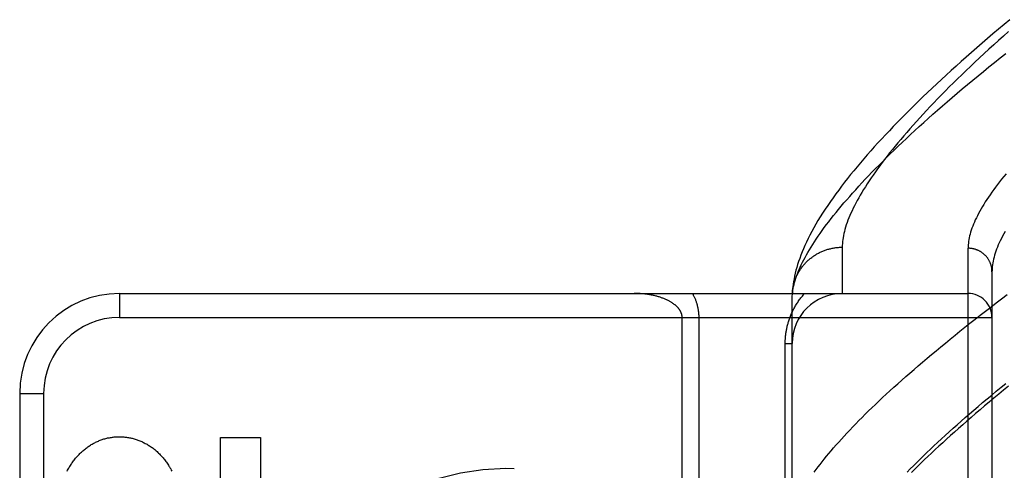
# Model space of a CAD drawing. Header units: inches. Extents: x 0 to 243, y 0 to 157.
# Tile 186 of 256: x 100.912 to 102.145, y 87.725 to 88.289. Entities that reach past the tile are written whole.
import ezdxf

# ---------------------------------------------------------------- set-up
doc = ezdxf.new("R2010")
doc.units = ezdxf.units.IN
doc.header["$LTSCALE"] = 13.357143
doc.header["$MEASUREMENT"] = 0
doc.linetypes.add('HIDDEN', pattern=[0.2, 0.1, -0.1])
doc.layers.add('RIGHTHAND_DOOR_ASSEMBLY', color=7, linetype='CONTINUOUS')

msp = doc.modelspace()

# ---------------------------------------------------------------- linework, layer by layer
at = {"layer": 'RIGHTHAND_DOOR_ASSEMBLY', "color": 8, "linetype": 'HIDDEN'}
for p, q in [((101.9417, 88.0043), (101.9417, 87.9464)), ((102.0992, 86.8899), (102.0992, 88.003)), ((102.1292, 87.9736), (102.1292, 86.9193)), ((101.0372, 87.9464), (102.0992, 87.9464)), ((101.0372, 87.9464), (101.0372, 87.9164)), ((101.8792, 87.9431), (101.8793, 87.9455)), ((101.8792, 87.6027), (101.8792, 87.9431)), ((101.0372, 87.9164), (102.1292, 87.9164)), ((101.7413, 87.6678), (101.7413, 87.9164)), ((101.7625, 87.6444), (101.7625, 87.9164)), ((101.8704, 87.8839), (101.8792, 87.8839)), ((101.8704, 87.6027), (101.8704, 87.8839)), ((100.9122, 87.8214), (100.9422, 87.8214)), ((100.9122, 87.8214), (100.9122, 87.0714)), ((100.9422, 87.8214), (100.9422, 87.0714)), ((101.1636, 87.7662), (101.2137, 87.7662)), ((101.1636, 87.6433), (101.1636, 87.7662)), ((101.2137, 87.7662), (101.2137, 87.6439))]:
    msp.add_line(p, q, dxfattribs=at)
for points in [[(102.1516, 88.2891), (102.1445, 88.2832), (102.1374, 88.2773), (102.1304, 88.2714), (102.1236, 88.2656), (102.1168, 88.2597), (102.1101, 88.2539), (102.1035, 88.2482), (102.097, 88.2424), (102.0906, 88.2368), (102.0843, 88.2311), (102.0781, 88.2255), (102.072, 88.2199), (102.0659, 88.2143), (102.06, 88.2088), (102.0542, 88.2033), (102.0484, 88.1978), (102.0428, 88.1924), (102.0372, 88.187), (102.0317, 88.1816), (102.0263, 88.1763), (102.021, 88.171), (102.0158, 88.1658), (102.0107, 88.1605), (102.0057, 88.1553), (102.0008, 88.1502), (101.9959, 88.1451), (101.9912, 88.14), (101.9865, 88.1349), (101.9819, 88.1298), (101.9774, 88.1248), (101.973, 88.1198), (101.9687, 88.1149), (101.9645, 88.1099), (101.9603, 88.105), (101.9563, 88.1001), (101.9523, 88.0952), (101.9484, 88.0904), (101.9446, 88.0856), (101.9409, 88.0807), (101.9373, 88.0759), (101.9337, 88.0711), (101.9303, 88.0663), (101.9269, 88.0615), (101.9236, 88.0567), (101.9204, 88.0519), (101.9172, 88.0471), (101.9143, 88.0424), (101.9114, 88.0377), (101.9086, 88.033), (101.906, 88.0284), (101.9035, 88.0239), (101.9012, 88.0195), (101.899, 88.0151), (101.8969, 88.0108), (101.895, 88.0066), (101.8932, 88.0025), (101.8915, 87.9984), (101.8899, 87.9944), (101.8885, 87.9904), (101.8871, 87.9866), (101.8859, 87.9828), (101.8848, 87.979), (101.8838, 87.9754), (101.8829, 87.9717), (101.8822, 87.9682), (101.8815, 87.9647), (101.8809, 87.9613), (101.8804, 87.9579), (101.88, 87.9547), (101.8797, 87.9515), (101.8794, 87.9484), (101.8793, 87.9455)], [(102.1499, 88.2742), (102.1436, 88.2686), (102.1374, 88.263), (102.1313, 88.2575), (102.1253, 88.2521), (102.1194, 88.2467), (102.1136, 88.2413), (102.1079, 88.236), (102.1023, 88.2307), (102.0968, 88.2254), (102.0914, 88.2202), (102.0861, 88.2151), (102.0809, 88.21), (102.0758, 88.2049), (102.0708, 88.1999), (102.0659, 88.195), (102.0612, 88.1901), (102.0565, 88.1852), (102.0519, 88.1804), (102.0474, 88.1756), (102.043, 88.1709), (102.0387, 88.1662), (102.0345, 88.1616), (102.0304, 88.1571), (102.0264, 88.1525), (102.0225, 88.1481), (102.0187, 88.1437), (102.015, 88.1393), (102.0114, 88.135), (102.0079, 88.1307), (102.0045, 88.1265), (102.0011, 88.1224), (101.9979, 88.1183), (101.9948, 88.1142), (101.9917, 88.1102), (101.9888, 88.1063), (101.9859, 88.1024), (101.9832, 88.0985), (101.9805, 88.0947), (101.9779, 88.091), (101.9754, 88.0873), (101.973, 88.0836), (101.9707, 88.08), (101.9685, 88.0765), (101.9664, 88.073), (101.9643, 88.0696), (101.9624, 88.0662), (101.9605, 88.0628), (101.9588, 88.0595), (101.9571, 88.0563), (101.9555, 88.0531), (101.954, 88.05), (101.9526, 88.0469), (101.9513, 88.0439), (101.95, 88.0409), (101.9489, 88.038), (101.9478, 88.0351), (101.9468, 88.0322), (101.946, 88.0294), (101.9451, 88.0267), (101.9444, 88.024), (101.9438, 88.0214), (101.9432, 88.0188), (101.9428, 88.0162), (101.9424, 88.0138), (101.9421, 88.0113), (101.9419, 88.0089), (101.9418, 88.0066), (101.9417, 88.0043)], [(101.8792, 87.9431), (101.8794, 87.9454), (101.8796, 87.9477), (101.8799, 87.9501), (101.8803, 87.9525), (101.8808, 87.955), (101.8814, 87.9575), (101.882, 87.9601), (101.8828, 87.9627), (101.8836, 87.9654), (101.8845, 87.9681), (101.8856, 87.9709), (101.8867, 87.9737), (101.8879, 87.9765), (101.8891, 87.9795), (101.8905, 87.9824), (101.892, 87.9854), (101.8935, 87.9885), (101.8952, 87.9916), (101.8969, 87.9947), (101.8987, 87.9979), (101.9007, 88.0012), (101.9027, 88.0044), (101.9048, 88.0078), (101.907, 88.0112), (101.9092, 88.0146), (101.9116, 88.0181), (101.9141, 88.0216), (101.9167, 88.0252), (101.9193, 88.0289), (101.9221, 88.0326), (101.9249, 88.0363), (101.9278, 88.0401), (101.9309, 88.0439), (101.934, 88.0478), (101.9372, 88.0517), (101.9405, 88.0557), (101.9439, 88.0597), (101.9475, 88.0638), (101.9511, 88.0679), (101.9548, 88.0721), (101.9586, 88.0763), (101.9624, 88.0806), (101.9664, 88.0849), (101.9705, 88.0893), (101.9747, 88.0937), (101.979, 88.0982), (101.9834, 88.1027), (101.9879, 88.1072), (101.9924, 88.1118), (101.9971, 88.1165), (102.0019, 88.1212), (102.0068, 88.1259), (102.0118, 88.1307), (102.0168, 88.1356), (102.022, 88.1405), (102.0273, 88.1454), (102.0327, 88.1504), (102.0382, 88.1554), (102.0437, 88.1605), (102.0494, 88.1656), (102.0552, 88.1707), (102.0611, 88.1759), (102.0671, 88.1811), (102.0732, 88.1864), (102.0793, 88.1917), (102.0856, 88.1971), (102.092, 88.2025), (102.0985, 88.2079), (102.1051, 88.2134), (102.1118, 88.2189), (102.1186, 88.2244), (102.1254, 88.23), (102.1324, 88.2356), (102.1395, 88.2412), (102.1467, 88.2469)], [(102.1469, 88.0963), (102.144, 88.0929), (102.1413, 88.0895), (102.1387, 88.0862), (102.1362, 88.0829), (102.1337, 88.0796), (102.1313, 88.0764), (102.1291, 88.0732), (102.1269, 88.0701), (102.1248, 88.067), (102.1227, 88.064), (102.1208, 88.061), (102.119, 88.058), (102.1172, 88.0551), (102.1155, 88.0522), (102.1139, 88.0493), (102.1124, 88.0465), (102.111, 88.0438), (102.1096, 88.041), (102.1083, 88.0384), (102.1072, 88.0357), (102.1061, 88.0331), (102.1051, 88.0306), (102.1041, 88.0281), (102.1033, 88.0256), (102.1025, 88.0231), (102.1018, 88.0208), (102.1012, 88.0184), (102.1007, 88.0161), (102.1002, 88.0138), (102.0999, 88.0116), (102.0996, 88.0094), (102.0994, 88.0072), (102.0993, 88.0051), (102.0992, 88.003)], [(102.1455, 88.0239), (102.1439, 88.021), (102.1423, 88.0181), (102.1409, 88.0153), (102.1396, 88.0125), (102.1383, 88.0098), (102.1371, 88.0071), (102.136, 88.0044), (102.135, 88.0018), (102.1341, 87.9992), (102.1332, 87.9967), (102.1325, 87.9942), (102.1318, 87.9917), (102.1312, 87.9893), (102.1307, 87.987), (102.1302, 87.9846), (102.1299, 87.9823), (102.1296, 87.9801), (102.1294, 87.9779), (102.1293, 87.9757), (102.1292, 87.9736)], [(101.8793, 87.9464), (101.8794, 87.9475), (101.8795, 87.9486), (101.8796, 87.9498), (101.8797, 87.9509), (101.8799, 87.952), (101.8801, 87.9531), (101.8803, 87.9542), (101.8805, 87.9553), (101.8807, 87.9564), (101.881, 87.9575), (101.8813, 87.9585), (101.8816, 87.9596), (101.8819, 87.9607), (101.8822, 87.9618), (101.8826, 87.9628), (101.883, 87.9639), (101.8833, 87.9649), (101.8838, 87.966), (101.8842, 87.967), (101.8847, 87.968), (101.8851, 87.969), (101.8856, 87.97), (101.8861, 87.971), (101.8867, 87.972), (101.8872, 87.973), (101.8878, 87.974), (101.8884, 87.9749), (101.889, 87.9759), (101.8896, 87.9768), (101.8902, 87.9778), (101.8909, 87.9787), (101.8916, 87.9796), (101.8923, 87.9805), (101.893, 87.9813), (101.8937, 87.9822), (101.8944, 87.9831), (101.8952, 87.9839), (101.8959, 87.9847), (101.8967, 87.9855), (101.8975, 87.9863), (101.8983, 87.9871), (101.8992, 87.9879), (101.9, 87.9886), (101.9009, 87.9894), (101.9017, 87.9901), (101.9026, 87.9908), (101.9035, 87.9915), (101.9044, 87.9922), (101.9054, 87.9928), (101.9063, 87.9935), (101.9072, 87.9941), (101.9082, 87.9947), (101.9092, 87.9953), (101.9101, 87.9959), (101.9111, 87.9964), (101.9121, 87.997), (101.9131, 87.9975), (101.9142, 87.998), (101.9152, 87.9985), (101.9162, 87.9989), (101.9173, 87.9994), (101.9183, 87.9998), (101.9194, 88.0002), (101.9205, 88.0006), (101.9215, 88.001), (101.9226, 88.0013), (101.9237, 88.0017), (101.9248, 88.002), (101.9259, 88.0023), (101.927, 88.0025), (101.9281, 88.0028), (101.9293, 88.003), (101.9304, 88.0032), (101.9315, 88.0034), (101.9326, 88.0036), (101.9338, 88.0038), (101.9349, 88.0039), (101.936, 88.004), (101.9372, 88.0041), (101.9383, 88.0042), (101.9394, 88.0042), (101.9406, 88.0043), (101.9417, 88.0043)], [(102.1292, 87.9736), (102.1292, 87.9743), (102.1292, 87.9749), (102.1292, 87.9756), (102.1291, 87.9762), (102.129, 87.9768), (102.129, 87.9775), (102.1289, 87.9781), (102.1288, 87.9787), (102.1286, 87.9794), (102.1285, 87.98), (102.1284, 87.9806), (102.1282, 87.9812), (102.128, 87.9819), (102.1278, 87.9825), (102.1276, 87.9831), (102.1274, 87.9837), (102.1272, 87.9843), (102.1269, 87.9849), (102.1267, 87.9855), (102.1264, 87.9861), (102.1261, 87.9866), (102.1258, 87.9872), (102.1255, 87.9878), (102.1252, 87.9883), (102.1249, 87.9889), (102.1245, 87.9894), (102.1242, 87.99), (102.1238, 87.9905), (102.1234, 87.991), (102.123, 87.9915), (102.1226, 87.992), (102.1222, 87.9925), (102.1218, 87.993), (102.1213, 87.9935), (102.1209, 87.994), (102.1204, 87.9944), (102.12, 87.9949), (102.1195, 87.9953), (102.119, 87.9957), (102.1185, 87.9961), (102.118, 87.9966), (102.1175, 87.9969), (102.117, 87.9973), (102.1164, 87.9977), (102.1159, 87.9981), (102.1153, 87.9984), (102.1148, 87.9988), (102.1142, 87.9991), (102.1137, 87.9994), (102.1131, 87.9997), (102.1125, 88), (102.1119, 88.0003), (102.1113, 88.0005), (102.1107, 88.0008), (102.1101, 88.001), (102.1095, 88.0012), (102.1089, 88.0015), (102.1082, 88.0017), (102.1076, 88.0018), (102.107, 88.002), (102.1064, 88.0022), (102.1057, 88.0023), (102.1051, 88.0025), (102.1044, 88.0026), (102.1038, 88.0027), (102.1031, 88.0028), (102.1025, 88.0028), (102.1018, 88.0029), (102.1012, 88.003), (102.1005, 88.003), (102.0999, 88.003), (102.0992, 88.003)], [(101.7413, 87.9164), (101.7413, 87.9168), (101.7413, 87.9171), (101.7413, 87.9175), (101.7412, 87.9178), (101.7412, 87.9181), (101.7412, 87.9185), (101.7411, 87.9188), (101.7411, 87.9191), (101.741, 87.9195), (101.7409, 87.9198), (101.7408, 87.9202), (101.7408, 87.9205), (101.7407, 87.9208), (101.7405, 87.9212), (101.7404, 87.9216), (101.7403, 87.9219), (101.7402, 87.9223), (101.74, 87.9226), (101.7399, 87.923), (101.7397, 87.9234), (101.7395, 87.9237), (101.7393, 87.9241), (101.7391, 87.9245), (101.7389, 87.9249), (101.7387, 87.9252), (101.7384, 87.9256), (101.7382, 87.926), (101.7379, 87.9264), (101.7376, 87.9268), (101.7373, 87.9272), (101.737, 87.9276), (101.7367, 87.928), (101.7363, 87.9284), (101.736, 87.9288), (101.7356, 87.9292), (101.7352, 87.9296), (101.7348, 87.93), (101.7344, 87.9304), (101.734, 87.9308), (101.7335, 87.9312), (101.7331, 87.9316), (101.7326, 87.932), (101.7321, 87.9324), (101.7316, 87.9328), (101.731, 87.9332), (101.7305, 87.9336), (101.7299, 87.934), (101.7293, 87.9344), (101.7287, 87.9348), (101.7281, 87.9352), (101.7275, 87.9356), (101.7268, 87.936), (101.7261, 87.9364), (101.7254, 87.9368), (101.7247, 87.9372), (101.724, 87.9375), (101.7232, 87.9379), (101.7224, 87.9383), (101.7217, 87.9386), (101.7209, 87.939), (101.72, 87.9394), (101.7192, 87.9397), (101.7183, 87.9401), (101.7174, 87.9404), (101.7165, 87.9407), (101.7156, 87.9411), (101.7147, 87.9414), (101.7137, 87.9417), (101.7127, 87.942), (101.7117, 87.9423), (101.7107, 87.9426), (101.7097, 87.9429), (101.7087, 87.9431), (101.7076, 87.9434), (101.7065, 87.9437), (101.7054, 87.9439), (101.7043, 87.9442), (101.7032, 87.9444), (101.7021, 87.9446), (101.7009, 87.9448), (101.6997, 87.945), (101.6986, 87.9452), (101.6974, 87.9454), (101.6962, 87.9455), (101.695, 87.9457), (101.6938, 87.9458), (101.6925, 87.9459), (101.6913, 87.946), (101.6901, 87.9461), (101.6888, 87.9462), (101.6876, 87.9463), (101.6863, 87.9463), (101.6851, 87.9464), (101.6838, 87.9464), (101.6826, 87.9464), (101.6813, 87.9464)], [(101.7625, 87.9164), (101.7625, 87.9171), (101.7625, 87.9178), (101.7625, 87.9185), (101.7625, 87.9192), (101.7624, 87.9198), (101.7624, 87.9205), (101.7623, 87.9212), (101.7623, 87.9219), (101.7622, 87.9226), (101.7621, 87.9233), (101.762, 87.924), (101.7619, 87.9247), (101.7618, 87.9254), (101.7617, 87.9261), (101.7616, 87.9269), (101.7615, 87.9276), (101.7613, 87.9283), (101.7612, 87.929), (101.761, 87.9298), (101.7608, 87.9305), (101.7607, 87.9313), (101.7605, 87.932), (101.7602, 87.9328), (101.76, 87.9336), (101.7598, 87.9344), (101.7595, 87.9351), (101.7593, 87.9359), (101.759, 87.9367), (101.7587, 87.9375), (101.7584, 87.9383), (101.758, 87.9392), (101.7577, 87.94), (101.7574, 87.9408), (101.757, 87.9416), (101.7566, 87.9424), (101.7562, 87.9432), (101.7558, 87.944), (101.7554, 87.9448), (101.7549, 87.9456), (101.7545, 87.9464)], [(101.8704, 87.8839), (101.8704, 87.885), (101.8705, 87.8861), (101.8705, 87.8871), (101.8705, 87.8882), (101.8706, 87.8893), (101.8707, 87.8903), (101.8707, 87.8914), (101.8708, 87.8925), (101.8709, 87.8935), (101.8711, 87.8946), (101.8712, 87.8957), (101.8713, 87.8968), (101.8715, 87.8978), (101.8717, 87.8989), (101.8718, 87.9), (101.872, 87.9011), (101.8723, 87.9022), (101.8725, 87.9033), (101.8727, 87.9044), (101.873, 87.9055), (101.8733, 87.9066), (101.8736, 87.9078), (101.8739, 87.9089), (101.8742, 87.91), (101.8745, 87.9111), (101.8749, 87.9123), (101.8753, 87.9134), (101.8757, 87.9146), (101.8761, 87.9157), (101.8765, 87.9169), (101.877, 87.918), (101.8774, 87.9192), (101.8779, 87.9204), (101.8784, 87.9215), (101.8789, 87.9227), (101.8795, 87.9238), (101.88, 87.925), (101.8806, 87.9262), (101.8812, 87.9273), (101.8819, 87.9285), (101.8825, 87.9296), (101.8832, 87.9308), (101.8838, 87.9319), (101.8845, 87.9331), (101.8853, 87.9342), (101.886, 87.9353), (101.8868, 87.9365), (101.8876, 87.9376), (101.8884, 87.9387), (101.8892, 87.9398), (101.8901, 87.941), (101.891, 87.9421), (101.8919, 87.9432), (101.8928, 87.9443), (101.8938, 87.9454), (101.8947, 87.9464)], [(101.9068, 87.7227), (101.9091, 87.7259), (101.9115, 87.7292), (101.914, 87.7325), (101.9166, 87.7358), (101.9193, 87.7392), (101.9221, 87.7426), (101.925, 87.7461), (101.9279, 87.7496), (101.931, 87.7532), (101.9341, 87.7568), (101.9374, 87.7604), (101.9407, 87.7641), (101.9441, 87.7679), (101.9476, 87.7716), (101.9512, 87.7755), (101.9549, 87.7793), (101.9587, 87.7832), (101.9626, 87.7872), (101.9665, 87.7912), (101.9706, 87.7952), (101.9747, 87.7993), (101.979, 87.8034), (101.9833, 87.8076), (101.9877, 87.8118), (101.9922, 87.816), (101.9969, 87.8203), (102.0015, 87.8246), (102.0063, 87.829), (102.0112, 87.8334), (102.0162, 87.8378), (102.0212, 87.8423), (102.0264, 87.8468), (102.0316, 87.8514), (102.037, 87.856), (102.0424, 87.8606), (102.0479, 87.8653), (102.0535, 87.87), (102.0592, 87.8748), (102.065, 87.8796), (102.0709, 87.8844), (102.0768, 87.8893), (102.0829, 87.8942), (102.089, 87.8991), (102.0953, 87.9041), (102.1016, 87.9091), (102.108, 87.9141), (102.1145, 87.9192), (102.1211, 87.9243), (102.1277, 87.9294), (102.1345, 87.9346), (102.1413, 87.9398), (102.1483, 87.945)], [(102.0231, 87.7228), (102.0269, 87.7268), (102.0309, 87.7308), (102.035, 87.7348), (102.0391, 87.7389), (102.0433, 87.7431), (102.0477, 87.7472), (102.0521, 87.7514), (102.0566, 87.7557), (102.0612, 87.76), (102.0659, 87.7643), (102.0706, 87.7687), (102.0755, 87.7731), (102.0804, 87.7776), (102.0854, 87.782), (102.0906, 87.7866), (102.0958, 87.7911), (102.101, 87.7957), (102.1064, 87.8004), (102.1119, 87.8051), (102.1174, 87.8098), (102.1231, 87.8145), (102.1288, 87.8193), (102.1346, 87.8241), (102.1405, 87.829), (102.1465, 87.8339)], [(102.1498, 87.8302), (102.1436, 87.8252), (102.1376, 87.8202), (102.1316, 87.8153), (102.1258, 87.8104), (102.12, 87.8056), (102.1143, 87.8008), (102.1087, 87.796), (102.1033, 87.7913), (102.0979, 87.7867), (102.0926, 87.782), (102.0874, 87.7775), (102.0823, 87.7729), (102.0773, 87.7685), (102.0723, 87.764), (102.0675, 87.7596), (102.0628, 87.7553), (102.0581, 87.751), (102.0536, 87.7467), (102.0491, 87.7425), (102.0448, 87.7384), (102.0405, 87.7342), (102.0363, 87.7302), (102.0323, 87.7261), (102.0283, 87.7222)], [(100.9875, 87.746), (100.9885, 87.7469), (100.9895, 87.7478), (100.9904, 87.7487), (100.9914, 87.7496), (100.9924, 87.7504), (100.9934, 87.7513), (100.9944, 87.7521), (100.9955, 87.7529), (100.9965, 87.7536), (100.9976, 87.7544), (100.9986, 87.7551), (100.9997, 87.7558), (101.0007, 87.7565), (101.0018, 87.7572), (101.0029, 87.7578), (101.004, 87.7584), (101.0051, 87.759), (101.0062, 87.7596), (101.0073, 87.7602), (101.0084, 87.7607), (101.0096, 87.7612), (101.0107, 87.7617), (101.0118, 87.7622), (101.013, 87.7627), (101.0141, 87.7631), (101.0153, 87.7635), (101.0164, 87.7639), (101.0176, 87.7643)], [(101.0176, 87.7643), (101.0187, 87.7646), (101.0199, 87.7649), (101.0211, 87.7652), (101.0223, 87.7655), (101.0234, 87.7657), (101.0246, 87.7659), (101.0258, 87.7662), (101.027, 87.7663), (101.0282, 87.7665), (101.0294, 87.7667), (101.0306, 87.7668), (101.0318, 87.7669), (101.033, 87.767), (101.0342, 87.767), (101.0353, 87.7671), (101.0365, 87.7671), (101.0377, 87.7671), (101.0389, 87.767), (101.0401, 87.767), (101.0413, 87.7669), (101.0425, 87.7668), (101.0437, 87.7667), (101.0449, 87.7666), (101.0461, 87.7664), (101.0473, 87.7663), (101.0485, 87.7661), (101.0497, 87.7658), (101.0509, 87.7656), (101.052, 87.7653), (101.0532, 87.7651), (101.0544, 87.7648), (101.0556, 87.7644), (101.0568, 87.7641), (101.0579, 87.7637), (101.0591, 87.7633), (101.0603, 87.7629), (101.0614, 87.7625), (101.0626, 87.762), (101.0637, 87.7615), (101.0649, 87.761), (101.066, 87.7605), (101.0671, 87.76), (101.0682, 87.7594), (101.0694, 87.7588), (101.0705, 87.7582), (101.0716, 87.7576), (101.0727, 87.7569), (101.0738, 87.7563), (101.0748, 87.7556), (101.0759, 87.7549), (101.077, 87.7541), (101.0781, 87.7534), (101.0791, 87.7526), (101.0801, 87.7518), (101.0812, 87.751), (101.0822, 87.7501), (101.0832, 87.7493), (101.0842, 87.7484), (101.0852, 87.7475), (101.0861, 87.7466), (101.0871, 87.7456), (101.088, 87.7446), (101.089, 87.7437), (101.0899, 87.7427), (101.0908, 87.7416), (101.0917, 87.7406), (101.0926, 87.7395), (101.0934, 87.7385), (101.0943, 87.7374), (101.0951, 87.7362), (101.0959, 87.7351), (101.0967, 87.734), (101.0975, 87.7328), (101.0983, 87.7316), (101.099, 87.7304), (101.0998, 87.7292), (101.1005, 87.7279), (101.1012, 87.7267), (101.1019, 87.7254), (101.1025, 87.7241)], [(100.9716, 87.7238), (100.9722, 87.7251), (100.9729, 87.7263), (100.9736, 87.7276), (100.9743, 87.7288), (100.975, 87.73), (100.9757, 87.7312), (100.9765, 87.7324), (100.9772, 87.7335), (100.978, 87.7346), (100.9788, 87.7358), (100.9796, 87.7369), (100.9804, 87.7379), (100.9813, 87.739), (100.9821, 87.7401), (100.983, 87.7411), (100.9839, 87.7421), (100.9848, 87.7431), (100.9857, 87.7441), (100.9866, 87.745), (100.9875, 87.746)]]:
    msp.add_lwpolyline(points, dxfattribs=at)
msp.add_circle((101.5207, 87.4464), 0.2813, dxfattribs=at)
for centre, radius, start, end in [((101.0372, 87.8214), 0.125, 90, 180), ((101.9417, 87.8839), 0.0625, 90, 180), ((102.0992, 87.9164), 0.03, 0, 90), ((101.0372, 87.8214), 0.095, 90, 180)]:
    msp.add_arc(centre, radius, start, end, dxfattribs=at)

doc.saveas('drawing.dxf')
